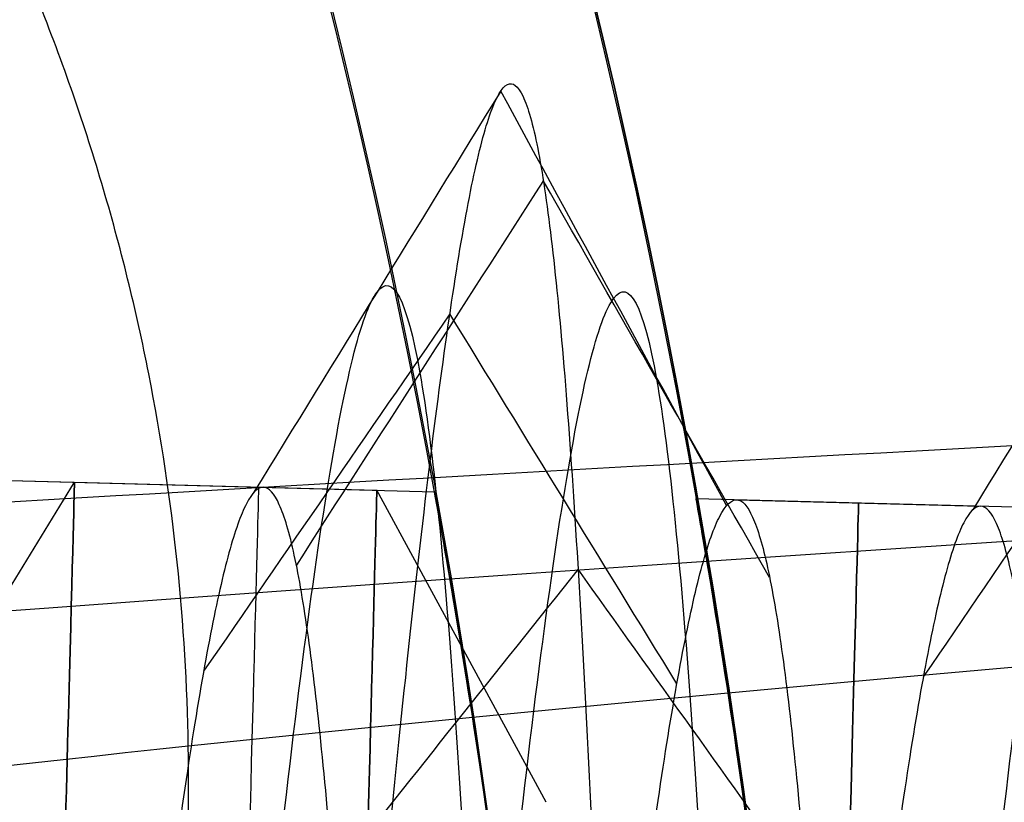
# Model space of a CAD drawing. Header units: millimetres. Extents: x -657 to 864, y -831 to 851.
# Tile 22 of 256: x -387.475 to -386.515, y -1.829 to -1.066. Entities that reach past the tile are written whole.
import ezdxf

# ---------------------------------------------------------------- set-up
doc = ezdxf.new("R2010")
doc.units = ezdxf.units.MM
doc.layers.add('Default', color=7, linetype='Continuous', true_color=0x000000)

msp = doc.modelspace()

# ---------------------------------------------------------------- linework, layer by layer
at = {"layer": 'Default', "color": 18, "true_color": 0x000000}
for p, q in [((-390.5704598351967, -1.434000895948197, 709.961257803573), (-387.0705952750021, -1.526413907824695, 709.961257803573)), ((-387.9347529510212, -2.353892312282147, 717.461257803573), (-387.4217400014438, -1.517142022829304, 717.461257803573)), ((-387.7165032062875, -1.509358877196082, 709.961257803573), (-387.1267940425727, -1.524929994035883, 709.961257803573)), ((-387.4217400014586, -1.517142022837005, 717.461257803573), (-387.2375519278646, -1.522005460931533, 717.461257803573)), ((-386.961567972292, -1.82939730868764, 709.961257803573), (-387.1267940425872, -1.524929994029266, 709.961257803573)), ((-384.8773593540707, -1.584325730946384, 717.461257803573), (-386.8153203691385, -1.533154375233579, 717.461257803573)), ((-386.7758326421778, -1.534197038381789, 717.461257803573), (-386.5377958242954, -1.540482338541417, 717.461257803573))]:
    msp.add_line(p, q, dxfattribs=at)
for centre, radius in [((-394.6931993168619, -2.925698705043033, 742.4612578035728), 10.50000000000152), ((-394.6931993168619, -2.925698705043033, 742.7112578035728), 10.24999999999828), ((-394.6931993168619, -2.925698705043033, 742.9612578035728), 9.999999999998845)]:
    msp.add_circle(centre, radius, dxfattribs=at)
at = {"layer": 'Default', "color": 18, "true_color": 0x000000, "extrusion": (0, 0, -1)}
for centre, radius, start, end in [((394.6931993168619, -2.925698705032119, -732.9612578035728), 10.49999999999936, 1.512528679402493, 181.5125286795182), ((394.6931993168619, -2.925698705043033, -718.4612578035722), 10.50000000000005, 1.512528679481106, 170.866097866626), ((394.6931993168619, -2.925698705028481, -703.4612578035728), 9.999999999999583, 1.512528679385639, 181.5125286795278), ((394.6931993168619, -2.925698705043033, -714.836257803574), 7.999999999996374, 1.512528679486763, 181.5125286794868), ((394.6931993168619, -2.925698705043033, -725.711257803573), 8, 1.512528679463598, 181.5125286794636)]:
    msp.add_arc(centre, radius, start, end, dxfattribs=at)
at = {"layer": 'Default', "color": 18, "true_color": 0x000000}
for centre, radius, start, end in [((-394.6931993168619, -2.925698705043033, 703.961257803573), 10.5, 358.4874713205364, 178.4874713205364), ((-394.6931993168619, -2.925698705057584, 703.4612578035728), 8.499999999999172, 358.4874713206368, 178.4874713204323), ((-394.6931993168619, -2.925698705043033, 703.961257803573), 8, 358.4874713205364, 178.4874713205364), ((-394.6931993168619, -2.925698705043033, 719.461257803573), 7.75, 358.4874713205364, 178.4874713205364), ((-394.6931993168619, -2.925698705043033, 721.961257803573), 7.75, 358.4874713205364, 178.4874713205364), ((-394.6931993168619, -2.925698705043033, 714.461257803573), 7.75, 358.4874713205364, 178.4874713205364), ((-394.6931993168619, -2.925698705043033, 703.961257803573), 7.75, 358.4874713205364, 178.4874713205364), ((-394.6931993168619, -2.925698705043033, 720.7112578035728), 7.749999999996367, 358.4874713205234, 178.4874713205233), ((-394.6931993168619, -2.925698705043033, 709.2112578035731), 7.749999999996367, 9.001704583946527, 178.4874713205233)]:
    msp.add_arc(centre, radius, start, end, dxfattribs=at)
at = {"layer": 'Default', "color": 18, "true_color": 0x000000, "extrusion": (-0.9996515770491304, 0.02639553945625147, 3.359540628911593e-18)}
for centre, end in [((13.34281924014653, 717.461257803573, 387.2467075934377), 270.0000000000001), ((13.34281924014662, 709.961257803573, 386.9516588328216), 270)]:
    msp.add_arc(centre, 1.6, 90.00000000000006, end, dxfattribs=at)
at = {"layer": 'Default', "color": 18, "true_color": 0x000000, "extrusion": (0.9996515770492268, -0.02639553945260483, 0)}
msp.add_arc((-13.34281923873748, 717.4612578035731, -387.0670814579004), 1.599999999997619, 357.6208853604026, 89.99999999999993, dxfattribs=at)
at = {"layer": 'Default', "color": 18, "true_color": 0x000000, "extrusion": (0.9996515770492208, -0.02639553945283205, 0)}
msp.add_arc((-13.342819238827, 717.4612578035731, -386.4815152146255), 1.59999999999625, 298.7692356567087, 61.23076332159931, dxfattribs=at)
at = {"layer": 'Default'}
for points, degree in [([(-142.7061499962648, -13.54773861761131, -395.9604613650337), (-275.9932653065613, 119.7393766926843, -395.9604613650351), (-409.2803806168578, 253.0264920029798, -395.9604613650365)], 2), ([(-143.5015366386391, -12.92263167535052, -396.177017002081), (-276.0820117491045, 119.657843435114, -396.1770170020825), (-408.66248685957, 252.2383185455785, -396.1770170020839)], 2), ([(-151.6223767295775, -113.8989544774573, -356.836156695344), (-330.6293234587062, 65.10799225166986, -356.8361566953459), (-509.6362701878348, 244.1149389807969, -356.8361566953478)], 2), ([(-152.2206404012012, -113.3993914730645, -357.0781166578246), (-330.6784132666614, 65.05838139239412, -357.0781166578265), (-509.1361861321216, 243.5161542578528, -357.0781166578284)], 2), ([(-363.3699987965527, 241.8283149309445, -413.9261183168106), (-503.4233651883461, 101.7749485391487, -413.9261183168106), (-643.4767315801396, -38.27841785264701, -413.9261183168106)], 2), ([(-363.800970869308, 241.2678760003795, -413.6893534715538), (-503.3585952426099, 101.7102516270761, -413.6893534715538), (-642.9162196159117, -37.84737274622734, -413.6893534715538)], 2), ([(-236.2074047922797, 159.5297223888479, -441.8413755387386), (-398.6930848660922, -2.95595768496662, -441.8413755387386), (-561.1787649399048, -165.4416377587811, -441.8413755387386)], 2), ([(-236.6391460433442, 159.0979811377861, -441.5875282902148), (-398.6930848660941, -2.95595768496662, -441.5875282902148), (-560.7470236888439, -165.0098965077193, -441.5875282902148)], 2), ([(-645.7637930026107, 107.9870391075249, -356.8361566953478), (-466.7568462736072, -71.01990762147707, -356.8361566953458), (-287.7498995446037, -250.026854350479, -356.836156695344)], 2), ([(-645.165529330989, 107.4874761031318, -357.0781166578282), (-466.7077564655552, -70.97029676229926, -357.0781166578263), (-288.2499836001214, -249.4280696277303, -357.0781166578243)], 2), ([(-351.6645166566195, -39.41630832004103, -340.6566365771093), (-393.4089760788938, 2.328151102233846, -340.6566365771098), (-435.1534355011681, 44.07261052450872, -340.6566365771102)], 2), ([(-435.1534355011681, 44.07261052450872, -340.4027153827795), (-393.4089760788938, 2.328151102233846, -340.402715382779), (-351.6645166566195, -39.41630832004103, -340.4027153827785)], 2), ([(-351.6645166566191, -39.41630832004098, -340.529675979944), (-393.4089760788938, 2.328151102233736, -340.5296759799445), (-435.1534355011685, 44.07261052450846, -340.529675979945)], 2), ([(-362.23273423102, -49.98452589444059, -340.4027153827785), (-403.9771936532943, -8.24006647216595, -340.402715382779), (-445.7216530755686, 33.5043929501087, -340.4027153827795)], 2), ([(-445.7216530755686, 33.5043929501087, -340.6566365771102), (-403.9771936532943, -8.24006647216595, -340.6566365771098), (-362.23273423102, -49.98452589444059, -340.6566365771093)], 2), ([(-362.2327342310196, -49.98452589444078, -340.529675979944), (-403.9771936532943, -8.24006647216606, -340.5296759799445), (-445.7216530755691, 33.50439295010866, -340.529675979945)], 2), ([(-434.0161709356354, -247.7402303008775, -413.9261183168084), (-293.9628045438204, -107.6868639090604, -413.9261183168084), (-153.9094381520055, 32.36650248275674, -413.9261183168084)], 2), ([(-433.5851988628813, -247.1797913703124, -413.6893534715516), (-294.027574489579, -107.622166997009, -413.6893534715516), (-154.4699501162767, 31.93545737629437, -413.6893534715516)], 2), ([(261.8024072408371, -0.9853192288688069, 715.1900953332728), (261.8024072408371, -0.9853192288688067, 590), (-70, 0, 510), (-390, 0, 590), (-392.1932708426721, -2.90678684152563, 703.961257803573), (-392.1932708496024, -2.90678684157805, 721.161257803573), (-395.6326813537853, -10.92546980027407, 725.711257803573), (-398.6930848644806, -2.955957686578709, 721.161257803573), (-398.6930848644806, -2.955957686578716, 704.7612578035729), (-398.6930848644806, -2.955957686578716, 208.6144425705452)], 3)]:
    msp.add_open_spline(points, degree=degree, dxfattribs=at)
at = {"layer": 'Default', "color": 18, "true_color": 0x000000}
msp.add_rational_spline([(-384.1968577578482, -3.202851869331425, 737.961257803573), (-383.9197045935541, 7.293489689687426, 737.9612578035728), (-394.4160461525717, 7.570642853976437, 737.9612578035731), (-404.9123877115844, 7.847796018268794, 737.9612578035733), (-405.1895408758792, -2.648545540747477, 737.9612578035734), (-405.466694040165, -13.14488709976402, 737.9612578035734), (-394.9703524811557, -13.42204026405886, 737.9612578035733), (-384.4740109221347, -13.69919342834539, 737.9612578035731), (-384.1968577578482, -3.202851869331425, 737.961257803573)], [1, 0.7071067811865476, 1, 0.7071067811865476, 1, 0.7071067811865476, 1, 0.7071067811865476, 1], degree=2, knots=[-32.98672286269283, -32.98672286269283, -32.98672286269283, -16.49336143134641, -16.49336143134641, 0, 0, 16.49336143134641, 16.49336143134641, 32.98672286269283, 32.98672286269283, 32.98672286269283], dxfattribs=at)
at = {"layer": 'Default'}
for points in [[(261.8024072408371, 1.014680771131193, 715.1900953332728), (261.8030015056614, 1.014678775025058, 708.8034591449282), (260.9567843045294, 1.017193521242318, 696.3488366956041), (256.9897445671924, 1.028837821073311, 678.4136968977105), (250.5423369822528, 1.047565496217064, 661.8367354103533), (241.8084128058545, 1.072658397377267, 646.5952053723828), (230.9858778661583, 1.103389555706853, 632.6474568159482), (218.2649289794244, 1.139056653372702, 619.9374908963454), (203.6421458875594, 1.179495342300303, 608.2585027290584), (187.2325031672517, 1.22418525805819, 597.6105751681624), (169.396348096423, 1.271930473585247, 588.1059828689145), (150.5534323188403, 1.321432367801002, 579.7563399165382), (130.9067212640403, 1.371998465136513, 572.4627761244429), (103.3338816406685, 1.441349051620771, 563.8849575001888), (67.17334335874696, 1.528815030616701, 555.3842007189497), (22.63811516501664, 1.629436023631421, 548.3408201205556), (-21.85003707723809, 1.721009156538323, 544.065809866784), (-77.98452831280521, 1.821476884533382, 541.5595763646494), (-131.4421210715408, 1.891424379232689, 543.0077609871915), (-181.6017190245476, 1.918420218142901, 548.3398501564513), (-215.3685751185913, 1.915162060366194, 553.7473738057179), (-246.3421222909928, 1.887889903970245, 560.4680965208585), (-274.5484909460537, 1.834461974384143, 568.3675244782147), (-299.6527509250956, 1.75299555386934, 577.2275358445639), (-321.3424763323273, 1.642881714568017, 586.7679486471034), (-339.6453452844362, 1.502262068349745, 596.8376278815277), (-354.6645312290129, 1.326857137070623, 607.4353090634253), (-366.5174241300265, 1.124924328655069, 618.3029360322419), (-375.4907731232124, 0.9056963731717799, 629.169648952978), (-382.0387733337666, 0.6758652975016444, 639.9090452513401), (-386.5604031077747, 0.4410646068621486, 650.4229683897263), (-389.3999415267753, 0.2101197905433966, 660.4747688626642), (-390.9580051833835, -0.008301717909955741, 669.8387132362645), (-391.6528885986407, -0.2079219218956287, 678.4030377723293), (-391.8656475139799, -0.4113241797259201, 687.2332184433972), (-391.9787939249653, -0.5828872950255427, 695.2786669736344), (-392.0909241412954, -0.7338484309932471, 702.0728241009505), (-392.1853607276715, -0.8856948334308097, 707.4919667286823), (-392.2878534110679, -1.074153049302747, 712.1691466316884), (-392.4679947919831, -1.46773073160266, 716.525373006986), (-392.8201403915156, -2.288410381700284, 719.8600604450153), (-393.3555375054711, -3.534325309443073, 722.2580041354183), (-393.9889275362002, -4.843871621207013, 723.924250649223), (-394.6117241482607, -5.879025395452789, 724.8860770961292), (-395.1231516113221, -6.483833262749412, 725.3456911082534), (-395.4608048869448, -6.749914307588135, 725.5230074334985), (-395.6074201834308, -6.78529737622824, 725.541484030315), (-395.5906673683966, -6.788679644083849, 725.5460473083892), (-395.9264629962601, -6.600555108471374, 725.4185838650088), (-396.4517414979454, -6.01450457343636, 724.9481619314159), (-397.0673681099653, -4.969672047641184, 723.861564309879), (-397.6574765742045, -3.662467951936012, 721.9077033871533), (-397.9750303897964, -2.847298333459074, 719.9882734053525), (-398.1526540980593, -2.386839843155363, 718.491170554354), (-398.2613016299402, -2.103605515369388, 717.3697830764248), (-398.3420448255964, -1.893435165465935, 715.7691205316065), (-398.4034257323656, -1.733565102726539, 713.3921805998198), (-398.4561702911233, -1.596224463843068, 709.7478005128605), (-398.5017791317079, -1.477452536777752, 704.411204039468), (-398.5414780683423, -1.374074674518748, 696.9795932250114), (-398.5930202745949, -1.239854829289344, 681.559890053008), (-398.6378829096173, -1.123029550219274, 653.4196191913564), (-398.6878793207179, -0.992835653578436, 578.0875719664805), (-398.7029683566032, -0.9535434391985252, 428.0075918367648), (-398.7018938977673, -0.9563417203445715, 293.0753663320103), (-398.7020336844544, -0.9559777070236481, 208.6144425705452)], [(263.8024072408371, -0.985319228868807, 715.1900953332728), (263.803014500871, -0.9853212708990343, 708.7131093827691), (262.9447785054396, -0.9827707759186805, 696.0686365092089), (258.9118026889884, -0.9709328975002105, 677.8318224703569), (252.3525633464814, -0.9518803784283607, 660.9674573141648), (243.4720705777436, -0.9263664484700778, 645.4716053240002), (232.484170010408, -0.895165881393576, 631.3124606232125), (219.5938109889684, -0.8590240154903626, 618.4347520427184), (204.8058377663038, -0.8181287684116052, 606.6250323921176), (188.2416073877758, -0.7730181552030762, 595.8777466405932), (170.266298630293, -0.7249007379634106, 586.2996602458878), (151.3007351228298, -0.6750768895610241, 577.8960914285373), (131.5461534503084, -0.6242333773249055, 570.5627625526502), (103.8443500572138, -0.5545587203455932, 561.9451526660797), (67.54917991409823, -0.4667683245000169, 553.4135420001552), (22.8831943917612, -0.3658530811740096, 546.3499390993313), (-21.71441881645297, -0.274055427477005, 542.0646234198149), (-77.97531676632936, -0.1733618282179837, 539.5527810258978), (-131.5647702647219, -0.1032373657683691, 541.0040179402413), (-181.8643678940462, -0.0761640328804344, 546.3508089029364), (-215.7361448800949, -0.07943007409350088, 551.7749640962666), (-246.8192945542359, -0.1067953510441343, 558.5192421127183), (-275.1432387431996, -0.1604392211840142, 566.4512114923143), (-300.376736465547, -0.2423145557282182, 575.356297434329), (-322.2100347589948, -0.3531330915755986, 584.9587743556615), (-340.6836884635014, -0.4950201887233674, 595.1206220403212), (-355.8954730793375, -0.6726108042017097, 605.8517326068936), (-367.9421817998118, -0.8777806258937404, 616.8944873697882), (-377.09443813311, -1.10131539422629, 627.9752991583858), (-383.7902976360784, -1.336294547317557, 638.9555100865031), (-388.4188474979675, -1.576640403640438, 649.7177685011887), (-391.3229041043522, -1.812884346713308, 660.0000783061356), (-392.9120480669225, -2.035757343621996, 669.5549204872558), (-393.6174394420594, -2.238682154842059, 678.2606853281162), (-393.8316402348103, -2.443886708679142, 687.1710867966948), (-393.9445145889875, -2.615146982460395, 695.2005866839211), (-394.0565603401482, -2.76590462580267, 701.9938243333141), (-394.1508740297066, -2.917824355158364, 707.3866299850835), (-394.2510242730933, -3.101445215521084, 712.0079682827), (-394.4281661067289, -3.489846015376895, 716.151267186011), (-394.7204193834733, -4.171781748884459, 718.8682182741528), (-395.1364932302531, -5.138108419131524, 720.7186038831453), (-395.6140736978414, -6.128815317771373, 721.976854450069), (-396.0597542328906, -6.852897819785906, 722.6398214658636), (-396.3030579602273, -7.13686062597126, 722.851768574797), (-396.3536727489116, -7.138771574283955, 722.8461180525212), (-395.8178109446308, -6.855100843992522, 722.6761986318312), (-394.84975212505, -7.032912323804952, 722.7865196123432), (-394.7305742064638, -7.208995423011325, 722.912898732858), (-394.8930786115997, -7.03346223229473, 722.7842839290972), (-395.3148290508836, -6.350758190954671, 722.0933792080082), (-395.7653029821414, -5.347688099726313, 720.6062230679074), (-396.0307526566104, -4.67121736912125, 719.0322560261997), (-396.1842509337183, -4.272178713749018, 717.7280894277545), (-396.2672985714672, -4.055818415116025, 716.87868842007), (-396.335739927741, -3.877620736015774, 715.5450947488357), (-396.3957561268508, -3.721324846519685, 713.2615599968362), (-396.4475223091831, -3.586525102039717, 709.6740510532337), (-396.4930122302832, -3.468065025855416, 704.3649095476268), (-396.5325985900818, -3.36497957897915, 696.9504584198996), (-396.5841044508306, -3.23085446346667, 681.5456772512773), (-396.6289571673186, -3.114054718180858, 653.4127576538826), (-396.678950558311, -2.983868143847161, 578.0865013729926), (-396.6940398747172, -2.94457420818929, 428.0074050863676), (-396.6929650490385, -2.947373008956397, 293.0753909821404), (-396.6931048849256, -2.94700886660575, 208.6144425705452)], [(259.8024072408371, -0.9853192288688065, 715.1900953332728), (259.8029886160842, -0.9853211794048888, 708.8932738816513), (258.9687188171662, -0.9828419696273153, 696.6273862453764), (255.0672335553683, -0.9713901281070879, 678.9921808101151), (248.7310245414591, -0.952985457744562, 662.7009997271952), (240.1428590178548, -0.9283112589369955, 647.7123892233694), (229.484801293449, -0.8980469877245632, 633.974903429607), (216.9323825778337, -0.862852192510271, 621.4318107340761), (202.4739662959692, -0.822867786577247, 609.8829040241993), (186.2181803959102, -0.7785965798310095, 599.3338663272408), (168.5205650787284, -0.7312219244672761, 589.9024450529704), (149.7998021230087, -0.6820406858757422, 581.6065112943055), (130.2605748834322, -0.6317510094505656, 574.352570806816), (102.816307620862, -0.5627235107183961, 565.8144237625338), (66.79013669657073, -0.4755813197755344, 557.3444650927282), (22.38566962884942, -0.3752545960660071, 550.3213122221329), (-21.99270105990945, -0.2839066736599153, 546.056644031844), (-77.99986150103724, -0.1836664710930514, 543.5560631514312), (-131.324180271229, -0.1138980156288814, 545.0011829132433), (-181.3414789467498, -0.08698103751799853, 550.3183377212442), (-215.0012654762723, -0.0902312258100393, 555.7088949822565), (-245.8624704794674, -0.117408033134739, 562.405480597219), (-273.9477448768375, -0.1706137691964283, 570.2714050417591), (-298.9181749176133, -0.2516569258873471, 579.0847500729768), (-320.4584867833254, -0.3610380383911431, 588.5606020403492), (-338.5824336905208, -0.5003302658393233, 598.5337385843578), (-353.3995797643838, -0.6734423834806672, 608.9914499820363), (-365.0493640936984, -0.8719826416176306, 619.6755391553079), (-373.8353512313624, -1.086699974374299, 630.318024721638), (-380.2286662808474, -1.311144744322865, 640.8054644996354), (-384.6386038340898, -1.540151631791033, 651.0599282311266), (-387.4109060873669, -1.76557250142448, 660.8714195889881), (-388.9367208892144, -1.979370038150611, 670.037155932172), (-389.6208224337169, -2.17559194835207, 678.4557295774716), (-389.832177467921, -2.377178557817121, 687.2062512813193), (-389.9457371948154, -2.549290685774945, 695.2745775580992), (-390.0576556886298, -2.699929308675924, 702.0581946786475), (-390.1520435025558, -2.851833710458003, 707.4665461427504), (-390.2535158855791, -3.038082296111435, 712.1180545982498), (-390.4324482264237, -3.429921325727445, 716.3888483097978), (-390.7606290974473, -4.193939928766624, 719.4764331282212), (-391.2532526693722, -5.343518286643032, 721.6953427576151), (-391.8702757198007, -6.61383448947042, 723.3201151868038), (-392.5128095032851, -7.709544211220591, 724.3524105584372), (-393.234285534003, -8.56456011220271, 725.0078679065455), (-393.8699647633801, -9.133541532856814, 725.3992380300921), (-395.162596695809, -9.726318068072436, 725.7486555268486), (-396.9200761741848, -9.407615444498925, 725.5550950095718), (-397.7209965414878, -8.760700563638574, 725.104988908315), (-398.5147798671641, -7.884358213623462, 724.38370635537), (-399.1290044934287, -6.792751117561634, 723.2285243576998), (-399.7006864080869, -5.542096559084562, 721.3513215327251), (-399.9937994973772, -4.782665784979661, 719.561742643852), (-400.1621148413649, -4.347950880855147, 718.1469633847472), (-400.2590068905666, -4.095106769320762, 717.1487097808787), (-400.3342743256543, -3.899260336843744, 715.6681652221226), (-400.3950190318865, -3.741025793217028, 713.3333584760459), (-400.4473300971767, -3.604821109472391, 709.7145756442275), (-400.4928830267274, -3.486192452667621, 704.3903525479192), (-400.5325319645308, -3.382945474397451, 696.9664692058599), (-400.5840575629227, -3.248768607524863, 681.5534881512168), (-400.6289157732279, -3.131954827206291, 653.4165284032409), (-400.6789107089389, -3.001764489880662, 578.0870897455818), (-400.6939997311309, -2.962471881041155, 428.0075077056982), (-400.6929250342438, -2.965270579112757, 293.0753774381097), (-400.6930648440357, -2.964906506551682, 208.6144425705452)]]:
    msp.add_open_spline(points, degree=3, knots=[0, 0, 0, 0, 19.16634711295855, 37.34582477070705, 54.95455793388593, 72.37087330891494, 89.90843525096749, 107.8050338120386, 126.2243237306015, 145.9766920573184, 166.4310361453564, 186.8076773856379, 207.7787507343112, 229.2682144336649, 273.4079929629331, 319.1252305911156, 364.4609384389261, 407.4249119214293, 487.6605002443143, 524.69124608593, 558.6781141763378, 590.221097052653, 619.7332428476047, 646.5047203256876, 670.0299843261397, 690.7529892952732, 709.0837204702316, 725.0529730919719, 738.8771262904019, 751.2488551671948, 762.6707539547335, 773.1183477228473, 782.5284694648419, 791.0995435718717, 798.8856642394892, 809.0325978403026, 815.2526486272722, 819.262150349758, 825.240897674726, 829.1747859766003, 831.9365103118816, 834.212400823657, 836.1330947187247, 837.6572776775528, 838.2444264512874, 838.7238144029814, 839.1053997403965, 839.4565030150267, 839.8772649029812, 840.4265639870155, 841.9242964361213, 843.9871773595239, 846.6644539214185, 847.4339321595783, 848.287016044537, 849.5316885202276, 851.6952872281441, 855.2225399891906, 860.3609730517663, 867.6419093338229, 877.4856993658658, 906.5822318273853, 952.0561695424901, 1103.456793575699, 1356.839966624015, 1356.839966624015, 1356.839966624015, 1356.839966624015], dxfattribs=at)
for points, weights in [([(-386.3796754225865, -3.56766876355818, 650.7389417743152), (-388.2664280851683, -3.58611879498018, 650.0757485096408), (-388.2980169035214, -1.586661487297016, 650.1099922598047), (-388.3296057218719, 0.4127958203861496, 650.1442360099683), (-386.4428530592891, 0.4312458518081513, 650.8074292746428), (-384.5561003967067, 0.4496958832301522, 651.4706225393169), (-384.5245115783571, -1.549761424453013, 651.4363787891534), (-384.4929227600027, -3.549218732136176, 651.4021350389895), (-386.3796754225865, -3.56766876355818, 650.7389417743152)], [0.9999999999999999, 0.7071067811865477, 0.9999999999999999, 0.7071067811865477, 0.9999999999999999, 0.7071067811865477, 0.9999999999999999, 0.7071067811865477, 0.9999999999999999]), ([(-389.2304757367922, -3.797883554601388, 660.7742426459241), (-391.1832056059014, -3.821645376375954, 660.3426287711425), (-391.2161612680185, -1.822297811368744, 660.3816568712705), (-391.2491169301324, 0.1770497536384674, 660.4206849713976), (-389.2963870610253, 0.2008115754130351, 660.8522988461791), (-387.3436571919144, 0.2245733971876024, 661.2839127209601), (-387.3107015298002, -1.774774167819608, 661.2448846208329), (-387.2777458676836, -3.774121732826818, 661.205856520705), (-389.2304757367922, -3.797883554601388, 660.7742426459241)], [1, 0.7071067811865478, 1, 0.7071067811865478, 1, 0.7071067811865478, 1, 0.7071067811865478, 1])]:
    msp.add_rational_spline(points, weights, degree=2, knots=[0, 0, 0, 3.141592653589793, 3.141592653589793, 6.283185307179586, 6.283185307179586, 9.42477796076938, 9.42477796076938, 12.56637061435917, 12.56637061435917, 12.56637061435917], dxfattribs=at)
at = {"layer": 'Default', "color": 18, "true_color": 0x000000}
for points in [[(-387.2238641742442, -3.122924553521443, 715.461257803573), (-387.2161985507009, -3.029702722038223, 715.461257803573), (-387.2008673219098, -2.843259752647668, 715.474362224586), (-387.1780153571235, -2.569082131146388, 715.532946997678), (-387.1554503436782, -2.30577192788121, 715.629312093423), (-387.1333087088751, -2.058495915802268, 715.761569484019), (-387.111718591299, -1.832106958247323, 715.9271279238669), (-387.0907973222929, -1.631048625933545, 716.1227437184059), (-387.0706491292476, -1.459268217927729, 716.344584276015), (-387.0513630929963, -1.320139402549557, 716.5883031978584), (-387.0330114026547, -1.216396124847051, 716.8491254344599), (-387.0156479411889, -1.150079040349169, 717.1219408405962), (-386.9993072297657, -1.122495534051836, 717.4014042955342), (-386.9840037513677, -1.134194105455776, 717.682040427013), (-386.9697316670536, -1.184953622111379, 717.9583508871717), (-386.9564649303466, -1.273787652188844, 718.2249220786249), (-386.9441577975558, -1.398963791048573, 718.47653122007), (-386.9327457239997, -1.558037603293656, 718.70824867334), (-386.9221466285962, -1.74790051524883, 718.9155345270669), (-386.9122625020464, -1.96484071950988, 719.094327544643), (-386.9029813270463, -2.204615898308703, 719.2411247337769), (-386.8941792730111, -2.462536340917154, 719.3530499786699), (-386.8857231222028, -2.733556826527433, 719.427910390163), (-386.8774728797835, -3.012375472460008, 719.464239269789), (-386.8692845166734, -3.293537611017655, 719.461324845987), (-386.8610127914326, -3.571542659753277, 719.419224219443), (-386.8525140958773, -3.840951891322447, 719.338762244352), (-386.843649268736, -4.096494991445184, 719.221515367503), (-386.8342863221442, -4.333173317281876, 719.0697807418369), (-386.8243030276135, -4.546357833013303, 718.8865312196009), (-386.8135893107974, -4.731879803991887, 718.6753571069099), (-386.8020494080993, -4.886112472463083, 718.4403958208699), (-386.7896037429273, -5.006042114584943, 718.1862508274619), (-386.7761904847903, -5.089327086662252, 717.9179014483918), (-386.7617667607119, -5.134343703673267, 717.6406053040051), (-386.7463094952, -5.140218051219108, 717.3597953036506), (-386.7298158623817, -5.106843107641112, 717.0809732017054), (-386.7123033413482, -5.034880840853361, 716.8096018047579), (-386.6938093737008, -4.925749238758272, 716.5509979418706), (-386.6743906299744, -4.781594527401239, 716.3102282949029), (-386.6541218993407, -4.605249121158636, 716.0920101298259), (-386.6330946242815, -4.400176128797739, 715.9006188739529), (-386.6114151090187, -4.170401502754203, 715.739804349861), (-386.5892024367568, -3.920435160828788, 715.6127173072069), (-386.5665861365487, -3.655182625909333, 715.521847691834), (-386.5437036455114, -3.379848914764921, 715.468975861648), (-386.5206976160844, -3.099836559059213, 715.455137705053), (-386.4977131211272, -2.820639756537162, 715.4806043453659), (-386.4748948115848, -2.547736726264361, 715.5448768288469), (-386.4523840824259, -2.286482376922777, 715.646695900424), (-386.4303163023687, -2.042003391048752, 715.7840666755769), (-386.4088181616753, -1.81909778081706, 715.954297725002), (-386.3880051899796, -1.622140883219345, 716.154053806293), (-386.3679794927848, -1.454999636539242, 716.379421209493), (-386.3488277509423, -1.320956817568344, 716.6259844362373), (-386.3306195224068, -1.222646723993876, 716.8889127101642), (-386.3134058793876, -1.162003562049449, 717.1630546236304), (-386.2972184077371, -1.140223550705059, 717.4430390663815), (-386.2820685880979, -1.157741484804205, 717.7233804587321), (-386.2679475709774, -1.214222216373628, 717.9985862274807), (-386.2548263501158, -1.308567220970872, 718.2632644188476), (-386.2426563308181, -1.438936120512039, 718.512229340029), (-386.2313702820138, -1.602782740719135, 718.740603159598), (-386.2208836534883, -1.796904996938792, 718.943911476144), (-386.2110962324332, -2.017507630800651, 719.118170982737), (-386.2018941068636, -2.260276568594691, 719.259967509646), (-386.1931518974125, -2.520463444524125, 719.366522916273), (-386.184735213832, -2.792978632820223, 719.4357495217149), (-386.176503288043, -3.07249096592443, 719.4662910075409), (-386.1683117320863, -3.353532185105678, 719.457548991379), (-386.1600153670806, -3.630604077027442, 719.4096947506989), (-386.1514710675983, -3.898286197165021, 719.3236658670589), (-386.1425405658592, -4.151342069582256, 719.2011478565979), (-386.133093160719, -4.38482178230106, 719.0445411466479), (-386.1230082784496, -4.594158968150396, 718.8569140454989), (-386.1121778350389, -4.775260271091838, 718.6419426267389), (-386.100508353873, -4.924585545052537, 718.403838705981), (-386.0879227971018, -5.039217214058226, 718.1472673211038), (-386.0743620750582, -5.116917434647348, 717.8772553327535), (-386.0597862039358, -5.156171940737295, 717.5990929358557), (-386.0441750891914, -5.156219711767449, 717.3182300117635), (-386.027528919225, -5.117067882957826, 717.0401693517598), (-386.0098681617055, -5.039491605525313, 716.7703588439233), (-385.9912331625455, -4.92501885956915, 716.5140847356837), (-385.9716833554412, -4.775900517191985, 716.276368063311), (-385.9512960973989, -4.59506624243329, 716.061866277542), (-385.9301651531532, -4.386067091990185, 715.874781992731), (-385.9083988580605, -4.153005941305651, 715.718780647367), (-385.8861179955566, -3.900457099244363, 715.596918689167), (-385.8634534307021, -3.633376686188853, 715.511583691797), (-385.840543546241, -3.357005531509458, 715.464447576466), (-385.8175315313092, -3.07676649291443, 715.4564338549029), (-385.794562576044, -2.798158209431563, 715.487699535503), (-385.7717810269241, -2.526647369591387, 715.557632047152), (-385.7493275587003, -2.267561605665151, 715.664861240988), (-385.7273364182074, -2.025985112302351, 715.807286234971), (-385.7059327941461, -1.806659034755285, 715.982116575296), (-385.6852303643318, -1.613888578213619, 716.1859269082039), (-385.6653290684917, -1.451458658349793, 716.414724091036), (-385.646313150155, -1.322559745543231, 716.6640254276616), (-385.6282495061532, -1.22972535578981, 716.9289464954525), (-385.6111863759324, -1.174782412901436, 717.2042968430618), (-385.5951523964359, -1.158815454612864, 717.4846816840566), (-385.5801560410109, -1.182145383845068, 717.7646075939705), (-385.5661854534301, -1.244323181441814, 718.0385901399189), (-385.5532086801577, -1.344138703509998, 718.3012613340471), (-385.5411742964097, -1.479644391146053, 718.547474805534), (-385.5300124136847, -1.648193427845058, 718.7724066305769), (-385.5196360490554, -1.846491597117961, 718.9716498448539), (-385.5099428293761, -2.070661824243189, 719.141300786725), (-385.5008169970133, -2.316320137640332, 719.27803557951), (-385.4921316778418, -2.578661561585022, 719.379175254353), (-385.4837513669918, -2.852554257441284, 719.44273823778), (-385.4755345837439, -3.132640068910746, 719.4674791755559), (-385.4673366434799, -3.41343950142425, 719.45291333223), (-385.4590124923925, -3.689459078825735, 719.399326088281), (-385.4504195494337, -3.955298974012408, 719.3077673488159), (-385.4414204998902, -4.205758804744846, 719.1800309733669), (-385.4318859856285, -4.435939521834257, 719.0186196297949), (-385.4216971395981, -4.641339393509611, 718.8266957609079), (-385.4107479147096, -4.81794220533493, 718.608019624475), (-385.3989471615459, -4.962295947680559, 718.366875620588), (-385.386220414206, -5.071580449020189, 718.1079883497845), (-385.3725113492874, -5.143662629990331, 717.8364300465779), (-385.3577828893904, -5.177138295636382, 717.5575212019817), (-385.3420179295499, -5.171359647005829, 717.2767263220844), (-385.325219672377, -5.126447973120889, 716.9995468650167), (-385.3074115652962, -5.043291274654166, 716.7314134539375), (-385.2886368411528, -4.923526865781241, 716.4775794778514), (-385.2689576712, -4.769509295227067, 716.243018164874), (-385.2484539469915, -4.584264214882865, 716.0323251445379), (-385.2272217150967, -4.371429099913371, 715.849628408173), (-385.2053712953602, -4.135181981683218, 715.6985074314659), (-385.1830251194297, -3.880159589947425, 715.5819230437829), (-385.1603153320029, -3.611366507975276, 715.5021594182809), (-385.1373812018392, -3.334077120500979, 715.460779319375), (-385.1143663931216, -3.053732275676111, 715.4585934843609), (-385.0914161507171, -2.775832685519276, 715.495644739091), (-385.0686744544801, -2.50583115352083, 715.571207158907), (-385.046281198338, -2.249025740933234, 715.6838002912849), (-385.0243694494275, -2.010455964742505, 715.831218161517), (-385.0030628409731, -1.794804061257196, 716.010572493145), (-384.982473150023, -1.606303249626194, 716.2183492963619), (-384.9626981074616, -1.448654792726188, 716.450477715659), (-384.9438194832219, -1.324955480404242, 716.7024097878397), (-384.9259014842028, -1.237636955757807, 716.9692095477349), (-384.9089894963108, -1.188418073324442, 717.2456497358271), (-384.8931091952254, -1.178271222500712, 717.5263142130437), (-384.8782660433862, -1.207403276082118, 717.8057040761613), (-384.8644451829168, -1.275251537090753, 718.0783453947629), (-384.8516117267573, -1.38049476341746, 718.3388964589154), (-384.8397114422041, -1.521079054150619, 718.5822524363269), (-384.8286718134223, -1.694258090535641, 718.803645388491), (-384.8184034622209, -1.896646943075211, 718.998737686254), (-384.8088018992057, -2.124288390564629, 719.163706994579), (-384.7997495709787, -2.372730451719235, 719.2953211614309), (-384.7911181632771, -2.63711361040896, 719.391001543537), (-384.7827711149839, -2.912266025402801, 719.4488735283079), (-384.7745662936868, -3.192804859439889, 719.4678032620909), (-384.7663587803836, -3.47324174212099, 719.447419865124), (-384.7580037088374, -3.748090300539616, 719.388122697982), (-384.7493591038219, -4.011973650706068, 719.2910735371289), (-384.740288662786, -4.25972974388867, 719.158173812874), (-384.7306644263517, -4.486512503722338, 718.992027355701), (-384.7203692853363, -4.687886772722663, 718.7958893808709), (-384.7092992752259, -4.859915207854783, 718.573602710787), (-384.6973656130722, -4.999235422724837, 718.3295224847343), (-384.684496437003, -5.103125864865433, 718.0684308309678), (-384.6706382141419, -5.169559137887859, 717.7954431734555), (-384.6557567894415, -5.197241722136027, 717.5159080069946), (-384.6398380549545, -5.185639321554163, 717.2353021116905), (-384.6228882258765, -5.134987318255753, 716.9591232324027), (-384.6049337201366, -5.046286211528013, 716.6927824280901), (-384.5860206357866, -4.921281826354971, 716.4414978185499), (-384.5728161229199, -4.815381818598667, 716.2872947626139), (-384.5660786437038, -4.757310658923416, 716.2142781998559)], [(-387.005922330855, -1.135394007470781, 717.2886807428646), (-387.0863844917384, -1.266156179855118, 717.3001859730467), (-387.1668466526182, -1.396918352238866, 717.3116912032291), (-387.2473088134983, -1.527680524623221, 717.3231964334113)], [(-386.7856325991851, -1.539870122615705, 717.3231963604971), (-386.8590819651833, -1.405043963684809, 717.3116911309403), (-386.9325313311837, -1.270217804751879, 717.3001859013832), (-387.0059806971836, -1.13539164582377, 717.2886806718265)], [(-386.3040934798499, -1.151147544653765, 717.3244775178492), (-386.3845628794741, -1.282098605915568, 717.3335965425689), (-386.4650322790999, -1.413049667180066, 717.3427155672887), (-386.5455016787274, -1.5440007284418, 717.3518345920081)], [(-386.9643408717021, -1.222834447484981, 718.0664880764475), (-387.0446513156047, -1.347844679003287, 718.0261389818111), (-387.1249617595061, -1.472854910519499, 717.9857898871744), (-387.2052722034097, -1.597865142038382, 717.9454407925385)], [(-386.743595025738, -1.610054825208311, 717.945441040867), (-386.8171964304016, -1.480980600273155, 717.9857901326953), (-386.8907978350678, -1.351906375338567, 718.0261392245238), (-386.9643992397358, -1.222832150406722, 718.0664883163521)], [(-387.0555562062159, -1.35291458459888, 716.5372951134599), (-387.1356332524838, -1.469097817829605, 716.5988929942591), (-387.2157102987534, -1.585281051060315, 716.6604908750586), (-387.2957873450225, -1.701464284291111, 716.7220887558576)], [(-386.8341120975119, -1.71365392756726, 716.7220883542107), (-386.9079462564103, -1.593406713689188, 716.6604904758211), (-386.9817804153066, -1.473159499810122, 716.5988925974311), (-387.0556145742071, -1.352912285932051, 716.5372947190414)], [(-386.3533703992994, -1.355149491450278, 716.5692860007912), (-386.4334785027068, -1.472422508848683, 716.6287528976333), (-386.5135866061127, -1.58969552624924, 716.6882197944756), (-386.5936947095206, -1.706968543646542, 716.7476866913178)], [(-387.1048457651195, -3.126067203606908, 719.061257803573), (-387.1081207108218, -3.05016378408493, 719.061257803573), (-387.1146838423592, -2.898034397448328, 719.05051145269), (-387.1247452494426, -2.672368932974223, 719.001528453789), (-387.1349866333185, -2.457460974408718, 718.921261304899), (-387.1454877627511, -2.257917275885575, 718.812473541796), (-387.1564636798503, -2.075281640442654, 718.6765465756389), (-387.1681598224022, -1.911567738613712, 718.5138205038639), (-387.1805373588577, -1.772805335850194, 718.3289835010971), (-387.1935049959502, -1.663130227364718, 718.1285229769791), (-387.2071310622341, -1.583334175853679, 717.9164622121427), (-387.2217810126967, -1.533558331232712, 717.692055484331), (-387.2374148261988, -1.516422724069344, 717.4611056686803), (-387.2538993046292, -1.532782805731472, 717.2306656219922), (-387.270940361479, -1.580868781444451, 717.0089186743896), (-387.2888606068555, -1.659841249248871, 716.7952931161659), (-387.307887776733, -1.770425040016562, 716.5917733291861), (-387.327690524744, -1.909500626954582, 716.406190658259), (-387.3480109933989, -2.072676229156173, 716.2439356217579), (-387.3685168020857, -2.253786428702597, 716.1088617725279), (-387.3897407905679, -2.454621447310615, 715.9994486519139), (-387.4111389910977, -2.667166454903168, 715.920432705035), (-387.4329026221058, -2.890020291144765, 715.872008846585), (-387.4474501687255, -3.041228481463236, 715.8612578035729), (-387.454723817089, -3.116828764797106, 715.8612578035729)], [(-386.9458995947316, -3.130264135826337, 711.561257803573), (-386.9426769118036, -3.008214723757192, 711.561257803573), (-386.94182441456, -2.767581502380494, 711.535081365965), (-386.9587074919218, -2.395253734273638, 711.4004721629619), (-386.9877109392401, -2.07994458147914, 711.18888529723), (-387.0211715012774, -1.821364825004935, 710.9100884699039), (-387.0509627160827, -1.635027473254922, 710.5809703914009), (-387.070187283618, -1.52820415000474, 710.199592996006), (-387.0722710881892, -1.517169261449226, 709.810703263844), (-387.0562065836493, -1.604928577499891, 709.4165063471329), (-387.0269530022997, -1.782167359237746, 709.0662826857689), (-386.9919554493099, -2.041687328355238, 708.7655038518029), (-386.9606215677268, -2.365150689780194, 708.536019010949), (-386.9418509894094, -2.753979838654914, 708.389207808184), (-386.942555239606, -3.003606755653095, 708.3612578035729), (-386.9458995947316, -3.130264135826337, 708.3612578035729)], [(-386.9930045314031, -3.129020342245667, 715.8612578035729), (-386.9857308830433, -3.05342005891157, 715.8612578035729), (-386.9711833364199, -2.902211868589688, 715.872008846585), (-386.9494197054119, -2.679358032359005, 715.920432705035), (-386.9280215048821, -2.4668130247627, 715.9994486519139), (-386.9067975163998, -2.265978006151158, 716.1088617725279), (-386.8862917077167, -2.084867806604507, 716.2439356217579), (-386.8659712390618, -1.921692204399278, 716.406190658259), (-386.8461684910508, -1.78261661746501, 716.5917733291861), (-386.8271413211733, -1.672032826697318, 716.7952931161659), (-386.8092210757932, -1.593060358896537, 717.0089186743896), (-386.792180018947, -1.544974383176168, 717.2306656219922), (-386.775695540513, -1.528614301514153, 717.4611056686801), (-386.7600617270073, -1.545749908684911, 717.692055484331), (-386.7454117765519, -1.595525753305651, 717.9164622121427), (-386.7317857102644, -1.675321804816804, 718.1285229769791), (-386.7188180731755, -1.784996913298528, 718.3289835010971), (-386.7064405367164, -1.92375931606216, 718.5138205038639), (-386.6947443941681, -2.087473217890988, 718.6765465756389), (-386.683768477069, -2.270108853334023, 718.812473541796), (-386.6732673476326, -2.469652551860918, 718.921261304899), (-386.6630259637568, -2.684560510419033, 719.001528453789), (-386.6529645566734, -2.910225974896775, 719.05051145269), (-386.6464014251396, -3.062355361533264, 719.061257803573), (-386.6431264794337, -3.138258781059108, 719.061257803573)], [(-386.6959867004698, -3.136863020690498, 719.061257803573), (-386.692652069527, -3.010573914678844, 719.061257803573), (-386.6917438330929, -2.761423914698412, 719.033465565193), (-386.7095484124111, -2.37256889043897, 718.886985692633), (-386.7397176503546, -2.047975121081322, 718.6568297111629), (-386.7733731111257, -1.788821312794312, 718.355796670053), (-386.8011077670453, -1.614021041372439, 718.010663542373), (-386.8169445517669, -1.524099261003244, 717.620341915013), (-386.8150315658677, -1.534258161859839, 717.209306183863), (-386.7941723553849, -1.655977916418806, 716.811973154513), (-386.7686236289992, -1.823116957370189, 716.523110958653), (-386.7363340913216, -2.078990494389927, 716.2385178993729), (-386.7075872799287, -2.403436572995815, 716.020755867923), (-386.6916975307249, -2.777317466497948, 715.886809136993), (-386.6928062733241, -3.016413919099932, 715.8612578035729), (-386.6959867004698, -3.136863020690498, 715.8612578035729)], [(-386.4050896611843, -3.1445440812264, 719.061257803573), (-386.4083628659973, -3.068681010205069, 719.061257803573), (-386.4149097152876, -2.916932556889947, 719.050513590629), (-386.4248858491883, -2.693164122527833, 719.0020722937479), (-386.4350375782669, -2.479792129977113, 718.923049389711), (-386.4456349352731, -2.278090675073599, 718.813616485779), (-386.4565564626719, -2.096134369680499, 718.678507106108), (-386.4682314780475, -1.932204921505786, 718.5163306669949), (-386.4806661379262, -1.792284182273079, 718.3307671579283), (-386.4938304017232, -1.680846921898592, 718.1272567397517), (-386.5075628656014, -1.601012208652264, 717.9135569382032), (-386.5220397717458, -1.552111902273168, 717.6918539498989), (-386.5376334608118, -1.534901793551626, 717.4614776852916), (-386.5541490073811, -1.551176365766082, 717.2305338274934), (-386.5714066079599, -1.600101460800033, 717.0061028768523), (-386.5892321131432, -1.679102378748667, 716.7939564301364), (-386.6079620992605, -1.787899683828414, 716.5935777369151), (-386.6276430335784, -1.925790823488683, 716.4087510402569), (-386.6479632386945, -2.088659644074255, 716.2460101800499), (-386.6685655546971, -2.270488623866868, 716.110051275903), (-386.6895892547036, -2.469266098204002, 716.001234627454), (-386.7111499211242, -2.683258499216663, 715.920999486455), (-386.7331065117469, -2.90807919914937, 715.872007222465), (-386.7476902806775, -3.059666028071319, 715.8612578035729), (-386.7549677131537, -3.135305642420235, 715.8612578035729)], [(-386.9304630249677, -1.602026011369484, 718.7516341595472), (-387.010108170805, -1.701833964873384, 718.6656080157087), (-387.0897533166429, -1.801641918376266, 718.5795818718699), (-387.1693984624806, -1.901449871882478, 718.4935557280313)], [(-386.7077203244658, -1.913639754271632, 718.493556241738), (-386.7819873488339, -1.80976779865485, 718.5795823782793), (-386.8562543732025, -1.705895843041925, 718.6656085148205), (-386.9305213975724, -1.602023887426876, 718.7516346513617)]]:
    msp.add_open_spline(points, degree=3, dxfattribs=at)
for points, knots in [([(-387.339293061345, -3.119878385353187, 715.6613184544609), (-387.3232499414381, -2.93848953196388, 715.6614115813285), (-387.2863482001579, -2.521214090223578, 715.7248841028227), (-387.230407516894, -1.93696693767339, 716.0446455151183), (-387.1745947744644, -1.485440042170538, 716.6079381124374), (-387.1254023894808, -1.284639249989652, 717.3018754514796), (-387.0836467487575, -1.365482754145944, 718.0202141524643), (-387.0490057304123, -1.715771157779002, 718.6529762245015), (-387.0200679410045, -2.282052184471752, 719.1032851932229), (-386.9945488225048, -2.977805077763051, 719.3021983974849), (-386.9696404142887, -3.696686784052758, 719.2192620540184), (-386.9424412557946, -4.328813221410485, 718.8671737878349), (-386.9104006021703, -4.777582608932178, 718.299838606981), (-386.8717089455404, -4.9744652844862, 717.6041160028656), (-386.8255750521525, -4.889495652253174, 716.8865216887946), (-386.7723471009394, -4.535859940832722, 716.2569199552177), (-386.7134593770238, -3.967877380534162, 715.8117033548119), (-386.6512126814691, -3.272683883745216, 715.6190349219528), (-386.5884220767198, -2.556891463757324, 715.7084123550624), (-386.5279858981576, -1.930265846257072, 716.0661518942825), (-386.472442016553, -1.488921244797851, 716.6374833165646), (-386.4235792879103, -1.300605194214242, 717.3349353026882), (-386.3821636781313, -1.394326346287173, 718.0517273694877), (-386.3478209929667, -1.755913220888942, 718.6781180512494), (-386.3190941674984, -2.330183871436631, 719.1182064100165), (-386.2936663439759, -3.029394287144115, 719.3046145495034), (-386.2687155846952, -3.746672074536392, 719.2088032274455), (-386.2413469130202, -4.372378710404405, 718.8454412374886), (-386.2090355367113, -4.81089529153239, 718.2701596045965), (-386.1700133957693, -4.9952618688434, 717.5710344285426), (-386.1235398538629, -4.897429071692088, 716.8551023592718), (-386.0700150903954, -4.532552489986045, 716.2319731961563), (-386.0109188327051, -3.956672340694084, 715.7970485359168), (-385.948583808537, -3.258133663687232, 715.6169157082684), (-385.8858386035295, -2.544060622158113, 715.7191531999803), (-385.8255746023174, -1.923955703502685, 716.0881083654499), (-385.7703033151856, -1.492934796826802, 716.6672938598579), (-385.721771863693, -1.317164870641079, 717.3680358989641), (-385.680695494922, -1.423733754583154, 718.0830502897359), (-385.6466480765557, -1.796502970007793, 718.7028677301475), (-385.6181273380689, -2.378578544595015, 719.132593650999), (-385.5927848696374, -3.08102152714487, 719.3064366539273), (-385.5677856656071, -3.796464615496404, 719.1977812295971), (-385.5402421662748, -4.41555018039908, 718.823262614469), (-385.507656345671, -4.843673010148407, 718.2402199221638), (-385.4683021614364, -5.015464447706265, 717.5379174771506), (-385.4214898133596, -4.904800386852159, 716.823878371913), (-385.3676713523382, -4.528800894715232, 716.2074225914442), (-385.3083714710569, -3.945209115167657, 715.7829300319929), (-385.2459540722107, -3.243550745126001, 715.6153908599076), (-385.1832603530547, -2.531427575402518, 715.7304554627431), (-385.1231738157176, -1.91804356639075, 716.1105073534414), (-385.0681788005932, -1.497485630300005, 716.6973602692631), (-385.019980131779, -1.334318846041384, 717.4011665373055), (-384.9792421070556, -1.45370149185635, 718.1141728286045), (-384.9454867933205, -1.837533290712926, 718.7272172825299), (-384.9171671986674, -2.427226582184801, 719.1464422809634), (-384.8919041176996, -3.132676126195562, 719.3076641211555), (-384.8668503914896, -3.846054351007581, 719.1861996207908), (-384.8391268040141, -4.458319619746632, 718.80064503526), (-384.8062629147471, -4.875911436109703, 718.2100293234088), (-384.7665752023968, -5.035071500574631, 717.5047753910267), (-384.7230524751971, -4.921114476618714, 716.8476304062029), (-384.691615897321, -4.710813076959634, 716.4811698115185), (-384.6773810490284, -4.597904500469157, 716.3390152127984)], [0.9936136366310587, 0.9936136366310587, 0.9936136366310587, 0.9936136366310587, 1.614592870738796, 2.421889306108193, 3.229185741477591, 4.036482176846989, 4.843778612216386, 5.651075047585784, 6.458371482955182, 7.265667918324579, 8.072964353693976, 8.880260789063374, 9.687557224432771, 10.49485365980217, 11.30215009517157, 12.10944653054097, 12.91674296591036, 13.72403940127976, 14.53133583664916, 15.33863227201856, 16.14592870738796, 16.95322514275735, 17.76052157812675, 18.56781801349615, 19.37511444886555, 20.18241088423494, 20.98970731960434, 21.79700375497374, 22.60430019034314, 23.41159662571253, 24.21889306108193, 25.02618949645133, 25.83348593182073, 26.64078236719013, 27.44807880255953, 28.25537523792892, 29.06267167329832, 29.86996810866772, 30.67726454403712, 31.48456097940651, 32.29185741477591, 33.09915385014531, 33.90645028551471, 34.7137467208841, 35.5210431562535, 36.32833959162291, 37.1356360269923, 37.9429324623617, 38.75022889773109, 39.55752533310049, 40.36482176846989, 41.17211820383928, 41.97941463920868, 42.78671107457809, 43.59400750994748, 44.40130394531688, 45.20860038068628, 46.01589681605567, 46.82319325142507, 47.63048968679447, 48.43778612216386, 49.24508255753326, 50.05237899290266, 50.6733544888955, 50.6733544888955, 50.6733544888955, 50.6733544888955]), ([(-387.1084331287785, -3.125970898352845, 715.6613184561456), (-387.0923901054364, -2.944583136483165, 715.6614119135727), (-387.0554884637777, -2.527308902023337, 715.7248846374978), (-386.9995478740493, -1.943062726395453, 716.0446455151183), (-386.9437351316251, -1.491535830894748, 716.6079381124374), (-386.8945427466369, -1.290735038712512, 717.3018754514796), (-386.8527871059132, -1.371578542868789, 718.0202141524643), (-386.8181460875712, -1.721866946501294, 718.6529762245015), (-386.7892082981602, -2.288147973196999, 719.1032851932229), (-386.7636891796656, -2.983900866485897, 719.3021983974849), (-386.7387807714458, -3.702782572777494, 719.2192620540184), (-386.7115816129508, -4.334909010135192, 718.8671737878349), (-386.6795409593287, -4.783678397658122, 718.299838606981), (-386.6408493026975, -4.980561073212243, 717.6041160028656), (-386.5947154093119, -4.895591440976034, 716.8865216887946), (-386.5414874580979, -4.541955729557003, 716.2569199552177), (-386.4825997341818, -3.973973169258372, 715.8117033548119), (-386.420353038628, -3.278779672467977, 715.6190349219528), (-386.3575624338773, -2.562987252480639, 715.7084123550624), (-386.2971262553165, -1.936361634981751, 716.0661518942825), (-386.2415823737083, -1.495017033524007, 716.6374833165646), (-386.1927196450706, -1.306700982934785, 717.3349353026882), (-386.1513040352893, -1.400422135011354, 718.0517273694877), (-386.1169613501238, -1.762009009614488, 718.6781180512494), (-386.0882345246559, -2.336279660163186, 719.1182064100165), (-386.0628067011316, -3.035490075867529, 719.3046145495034), (-386.0378559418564, -3.752767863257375, 719.2088032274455), (-386.0104872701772, -4.37847449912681, 718.8454412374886), (-385.9781758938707, -4.81699108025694, 718.2701596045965), (-385.939153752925, -5.001357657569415, 717.5710344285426), (-385.89268021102, -4.903524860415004, 716.8551023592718), (-385.839155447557, -4.538648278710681, 716.2319731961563), (-385.7800591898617, -3.962768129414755, 715.7970485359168), (-385.7177241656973, -3.264229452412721, 715.6169157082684), (-385.6549789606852, -2.550156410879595, 715.7191531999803), (-385.5947149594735, -1.930051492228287, 716.0881083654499), (-385.539443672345, -1.499030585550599, 716.6672938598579), (-385.4909122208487, -1.323260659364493, 717.3680358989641), (-385.4498358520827, -1.429829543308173, 718.0830502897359), (-385.4157884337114, -1.802598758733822, 718.7028677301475), (-385.3872676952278, -2.384674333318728, 719.132593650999), (-385.3619252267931, -3.087117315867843, 719.3064366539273), (-385.3369260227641, -3.802560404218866, 719.1977812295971), (-385.3093825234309, -4.421645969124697, 718.823262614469), (-385.2767967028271, -4.849768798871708, 718.2402199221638), (-385.2374425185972, -5.021560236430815, 717.5379174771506), (-385.1906301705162, -4.91089617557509, 716.823878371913), (-385.1368117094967, -4.534896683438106, 716.2074225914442), (-385.0775118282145, -3.95130490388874, 715.7829300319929), (-385.0150944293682, -3.24964653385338, 715.6153908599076), (-384.9524007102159, -2.537523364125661, 715.7304554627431), (-384.8923141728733, -1.924139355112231, 716.1105073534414), (-384.8373191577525, -1.50358141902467, 716.6973602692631), (-384.7891204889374, -1.340414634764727, 717.4011665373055), (-384.7483824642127, -1.459797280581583, 718.1141728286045), (-384.7146271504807, -1.843629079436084, 718.7272172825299), (-384.6863075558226, -2.433322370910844, 719.1464422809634), (-384.6610444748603, -3.138771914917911, 719.3076641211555), (-384.6359907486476, -3.852150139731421, 719.1861996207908), (-384.6082671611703, -4.464415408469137, 718.80064503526), (-384.5754032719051, -4.882007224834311, 718.2100293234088), (-384.5357155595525, -5.041167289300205, 717.5047753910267), (-384.4921927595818, -4.927210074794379, 716.8476293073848), (-384.4607560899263, -4.716907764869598, 716.4811678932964), (-384.4465211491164, -4.603998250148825, 716.3390126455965)], [0.9936173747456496, 0.9936173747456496, 0.9936173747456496, 0.9936173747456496, 1.614592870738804, 2.421889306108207, 3.229185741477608, 4.03648217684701, 4.843778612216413, 5.651075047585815, 6.458371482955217, 7.265667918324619, 8.07296435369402, 8.880260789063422, 9.687557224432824, 10.49485365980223, 11.30215009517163, 12.10944653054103, 12.91674296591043, 13.72403940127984, 14.53133583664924, 15.33863227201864, 16.14592870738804, 16.95322514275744, 17.76052157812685, 18.56781801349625, 19.37511444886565, 20.18241088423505, 20.98970731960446, 21.79700375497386, 22.60430019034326, 23.41159662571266, 24.21889306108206, 25.02618949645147, 25.83348593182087, 26.64078236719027, 27.44807880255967, 28.25537523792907, 29.06267167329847, 29.86996810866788, 30.67726454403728, 31.48456097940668, 32.29185741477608, 33.09915385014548, 33.90645028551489, 34.71374672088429, 35.52104315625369, 36.3283395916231, 37.1356360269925, 37.9429324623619, 38.7502288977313, 39.5575253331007, 40.3648217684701, 41.1721182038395, 41.9794146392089, 42.78671107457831, 43.59400750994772, 44.40130394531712, 45.20860038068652, 46.01589681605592, 46.82319325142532, 47.63048968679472, 48.43778612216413, 49.24508255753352, 50.05237899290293, 50.67335822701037, 50.67335822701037, 50.67335822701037, 50.67335822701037])]:
    msp.add_open_spline(points, degree=3, knots=knots, dxfattribs=at)

doc.saveas('drawing.dxf')
